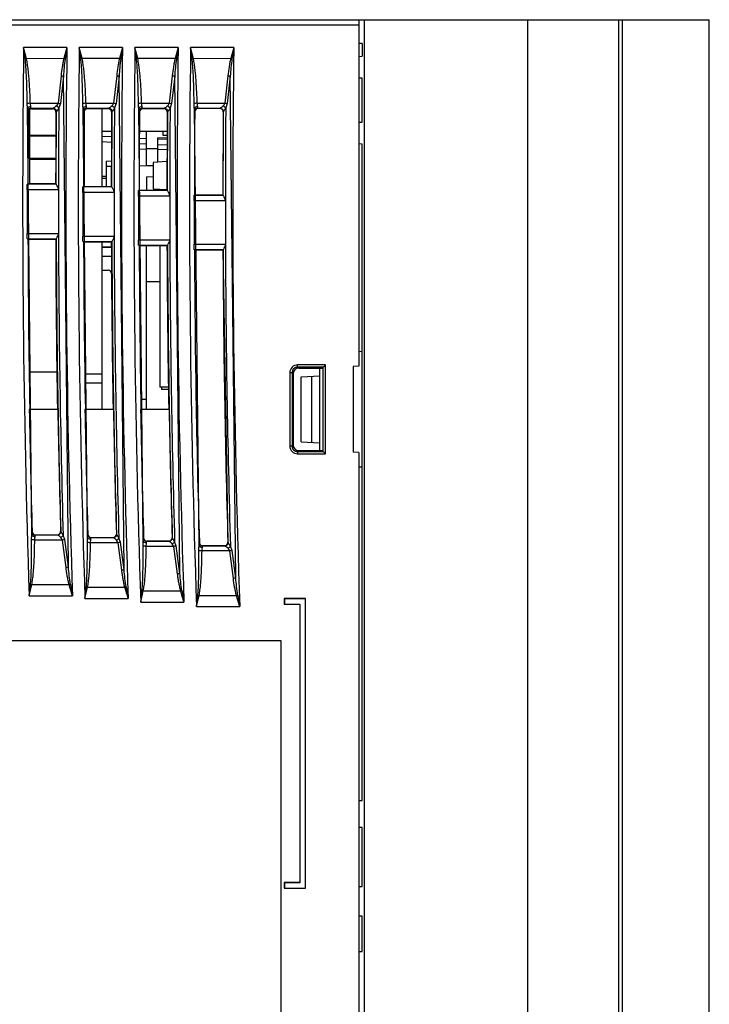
# Model space of a CAD drawing. Header units: millimetres. Extents: x 0 to 700, y 0 to 600.
# Tile 44 of 45: x 440 to 502, y 288 to 377. Entities that reach past the tile are written whole.
import ezdxf

# ---------------------------------------------------------------- set-up
doc = ezdxf.new("R2010")
doc.units = ezdxf.units.MM
doc.header["$LTSCALE"] = 39.111111
doc.layers.get('0').update_dxf_attribs({"linetype": 'CONTINUOUS'})

msp = doc.modelspace()

# ---------------------------------------------------------------- linework, layer by layer
at = {"color": 9, "linetype": 'CONTINUOUS'}
for p, q in [((470.358, 376.06), (435.754, 376.06)), ((440.481, 373.059), (440.231, 374.058)), ((440.368, 373.035), (440.231, 374.058)), ((444.117, 374.058), (440.231, 374.058)), ((444.117, 374.058), (443.841, 373.063)), ((444.117, 374.058), (443.954, 373.032)), ((445.368, 373.035), (445.231, 374.058)), ((445.481, 373.063), (445.231, 374.058)), ((449.117, 374.058), (445.231, 374.058)), ((449.117, 374.058), (448.842, 373.063)), ((449.117, 374.058), (448.954, 373.032)), ((450.481, 373.063), (450.232, 374.058)), ((450.368, 373.035), (450.232, 374.058)), ((454.118, 374.058), (450.232, 374.058)), ((454.118, 374.058), (453.842, 373.063)), ((454.118, 374.058), (453.955, 373.032)), ((455.369, 373.035), (455.232, 374.058)), ((459.118, 374.058), (455.232, 374.058)), ((455.482, 373.059), (455.232, 374.058)), ((459.118, 374.058), (458.842, 373.063)), ((459.118, 374.058), (458.955, 373.032)), ((443.841, 373.063), (440.481, 373.059)), ((448.842, 373.063), (445.481, 373.063)), ((453.842, 373.063), (450.481, 373.063)), ((458.842, 373.063), (455.482, 373.059)), ((443.591, 371.524), (443.32, 369.056)), ((443.803, 371.492), (443.532, 369.025)), ((444.25, 327.395), (443.803, 371.492)), ((448.591, 371.524), (448.32, 369.056)), ((448.803, 371.492), (448.532, 369.025)), ((449.26, 327.154), (448.803, 371.492)), ((453.591, 371.524), (453.32, 369.056)), ((453.804, 371.492), (453.533, 369.025)), ((454.273, 326.827), (453.804, 371.492)), ((458.592, 371.524), (458.321, 369.056)), ((458.804, 371.492), (458.533, 369.025)), ((459.289, 326.415), (458.804, 371.492)), ((440.83, 369.056), (443.32, 369.056)), ((443.32, 369.056), (443.18, 368.823)), ((443.532, 369.025), (443.393, 368.651)), ((445.831, 369.056), (448.32, 369.056)), ((448.32, 369.056), (448.181, 368.823)), ((448.532, 369.025), (448.393, 368.651)), ((450.831, 369.056), (453.32, 369.056)), ((453.32, 369.056), (453.181, 368.823)), ((453.533, 369.025), (453.393, 368.651)), ((455.831, 369.056), (458.321, 369.056)), ((458.321, 369.056), (458.181, 368.823)), ((458.533, 369.025), (458.393, 368.651)), ((440.958, 330.321), (440.572, 368.556)), ((440.645, 368.257), (440.593, 368.309)), ((440.893, 368.606), (442.887, 368.606)), ((443.185, 368.303), (443.135, 368.253)), ((443.154, 361.778), (443.185, 368.303)), ((445.967, 330.08), (445.572, 368.556)), ((445.643, 368.259), (445.593, 368.309)), ((445.893, 368.606), (447.888, 368.606)), ((448.186, 368.303), (448.137, 368.255)), ((448.154, 361.537), (448.186, 368.303)), ((450.978, 329.753), (450.572, 368.556)), ((450.642, 368.261), (450.594, 368.309)), ((450.893, 368.606), (452.888, 368.606)), ((453.186, 368.303), (453.139, 368.257)), ((453.154, 361.21), (453.186, 368.303)), ((455.993, 329.341), (455.572, 368.556)), ((455.608, 368.295), (455.594, 368.309)), ((455.893, 368.606), (457.888, 368.606)), ((455.907, 368.592), (455.893, 368.606)), ((458.153, 360.798), (458.186, 368.303)), ((458.186, 368.303), (458.173, 368.29)), ((447.258, 366.11), (448.123, 366.065)), ((450.626, 365.933), (451.258, 365.9)), ((452.267, 365.847), (453.123, 365.832)), ((443.154, 361.779), (440.565, 361.779)), ((447.253, 362.504), (447.659, 362.508)), ((443.358, 361.279), (440.543, 361.279)), ((448.358, 361.038), (445.543, 361.038)), ((448.153, 361.537), (445.564, 361.537)), ((453.153, 361.211), (450.564, 361.211)), ((453.358, 360.711), (450.543, 360.711)), ((458.358, 360.299), (455.542, 360.299)), ((458.153, 360.799), (455.563, 360.799)), ((440.546, 357.367), (443.361, 357.367)), ((440.568, 356.868), (443.157, 356.868)), ((445.546, 357.126), (448.362, 357.126)), ((445.569, 356.627), (448.158, 356.627)), ((450.547, 356.8), (453.363, 356.8)), ((455.549, 356.387), (458.364, 356.387)), ((450.57, 356.3), (453.159, 356.3)), ((455.572, 355.888), (458.161, 355.888)), ((458.602, 329.607), (458.161, 355.888)), ((467.358, 345.548), (464.852, 345.55)), ((464.852, 345.35), (464.852, 345.55)), ((467.158, 345.349), (464.852, 345.35)), ((464.952, 345.264), (464.852, 345.35)), ((467.358, 337.571), (467.358, 345.548)), ((447.258, 344.71), (445.727, 344.71)), ((464.352, 344.851), (464.152, 344.851)), ((464.152, 344.851), (464.152, 338.268)), ((464.352, 344.851), (464.352, 338.268)), ((464.453, 344.764), (464.352, 344.851)), ((464.352, 338.268), (464.152, 338.268)), ((464.352, 338.268), (464.453, 338.355)), ((464.852, 337.769), (464.952, 337.855)), ((464.852, 337.769), (467.158, 337.77)), ((464.852, 337.769), (464.852, 337.57)), ((464.852, 337.57), (467.358, 337.571)), ((440.975, 330.568), (440.989, 330.582)), ((441.274, 330.276), (441.288, 330.291)), ((443.27, 330.276), (441.274, 330.276)), ((443.567, 330.586), (443.555, 330.599)), ((443.717, 329.827), (443.57, 330.06)), ((443.929, 329.863), (443.782, 330.236)), ((444.25, 327.395), (443.929, 329.863)), ((445.984, 330.326), (445.997, 330.34)), ((446.283, 330.035), (446.297, 330.049)), ((448.278, 330.035), (446.283, 330.035)), ((448.576, 330.345), (448.563, 330.357)), ((448.938, 329.621), (448.791, 329.994)), ((450.995, 330), (451.009, 330.014)), ((453.588, 330.019), (453.575, 330.031)), ((443.717, 329.827), (441.226, 329.827)), ((444.038, 327.359), (443.717, 329.827)), ((448.726, 329.585), (446.235, 329.585)), ((448.726, 329.585), (448.579, 329.818)), ((449.048, 327.117), (448.726, 329.585)), ((449.26, 327.154), (448.938, 329.621)), ((453.738, 329.259), (451.247, 329.259)), ((451.295, 329.709), (451.308, 329.723)), ((453.29, 329.709), (451.295, 329.709)), ((453.738, 329.259), (453.59, 329.492)), ((454.061, 326.791), (453.738, 329.259)), ((453.95, 329.295), (453.802, 329.668)), ((454.273, 326.827), (453.95, 329.295)), ((456.009, 329.587), (456.023, 329.601)), ((456.309, 329.296), (456.323, 329.311)), ((458.304, 329.296), (456.309, 329.296)), ((458.602, 329.607), (458.589, 329.619)), ((458.752, 328.847), (458.605, 329.08)), ((458.964, 328.883), (458.817, 329.256)), ((458.752, 328.847), (456.262, 328.847)), ((459.077, 326.379), (458.752, 328.847)), ((459.289, 326.415), (458.964, 328.883)), ((440.728, 324.825), (440.845, 325.846)), ((440.728, 324.825), (440.957, 325.82)), ((440.957, 325.82), (444.32, 325.82)), ((445.739, 324.583), (445.855, 325.604)), ((445.739, 324.583), (445.969, 325.582)), ((445.968, 325.582), (449.33, 325.578)), ((440.728, 324.825), (444.616, 324.825)), ((445.739, 324.583), (449.627, 324.583)), ((450.753, 324.257), (450.869, 325.278)), ((450.753, 324.257), (450.981, 325.252)), ((450.981, 325.252), (454.344, 325.252)), ((455.77, 323.843), (455.886, 324.866)), ((455.771, 323.845), (455.998, 324.84)), ((455.998, 324.84), (459.361, 324.84)), ((450.753, 324.257), (454.642, 324.257)), ((455.77, 323.845), (459.659, 323.845))]:
    msp.add_line(p, q, dxfattribs=at)
at = {"color": 7, "linetype": 'CONTINUOUS'}
for p, q in [((435.949, 376.56), (501.858, 376.56)), ((470.358, 376.56), (470.358, 345.427)), ((470.858, 258.56), (470.858, 376.56)), ((485.558, 258.56), (485.558, 376.56)), ((493.694, 376.56), (493.694, 258.56)), ((494.058, 258.56), (494.058, 376.56)), ((501.858, 246.56), (501.858, 376.56)), ((470.658, 374.426), (470.358, 374.421)), ((470.658, 374.426), (470.658, 373.283)), ((470.358, 373.268), (470.658, 373.283)), ((470.658, 371.303), (470.358, 371.319)), ((470.658, 367.366), (470.658, 371.303)), ((440.758, 368.477), (440.758, 361.829)), ((440.945, 368.554), (442.836, 368.555)), ((445.658, 368.311), (445.658, 361.585)), ((447.838, 368.557), (445.943, 368.556)), ((447.258, 368.557), (447.258, 361.585)), ((452.84, 368.559), (450.941, 368.558)), ((457.874, 368.592), (455.907, 368.592)), ((470.358, 367.35), (470.658, 367.366)), ((440.758, 366.177), (443.122, 366.218)), ((440.758, 366.118), (443.121, 366.118)), ((447.258, 366.548), (448.126, 366.548)), ((450.63, 366.548), (453.128, 366.548)), ((451.258, 363.46), (451.258, 366.548)), ((452.758, 366.16), (452.758, 366.56)), ((453.125, 366.16), (452.758, 366.16)), ((443.121, 366.1), (440.758, 366.1)), ((447.258, 365.61), (448.12, 365.564)), ((450.624, 365.433), (451.258, 365.4)), ((452.258, 365.96), (453.124, 365.975)), ((452.258, 365.96), (452.258, 363.769)), ((452.258, 365.348), (453.121, 365.332)), ((470.658, 365.386), (470.358, 365.402)), ((470.658, 306.44), (470.658, 365.386)), ((450.622, 364.953), (451.258, 364.942)), ((452.258, 364.96), (451.258, 364.96)), ((452.257, 364.925), (453.119, 364.91)), ((443.111, 364.1), (440.758, 364.1)), ((443.111, 363.998), (440.758, 364.039)), ((443.111, 363.975), (440.758, 364.016)), ((445.658, 363.954), (445.619, 363.955)), ((445.658, 363.931), (445.619, 363.931)), ((447.658, 363.864), (448.112, 363.872)), ((447.658, 363.864), (447.658, 361.585)), ((453.114, 363.822), (451.858, 363.745)), ((451.858, 363.745), (451.858, 361.374)), ((447.658, 363.397), (448.111, 363.405)), ((450.615, 363.448), (451.258, 363.46)), ((451.258, 363.46), (451.858, 363.449)), ((440.615, 361.829), (440.565, 361.779)), ((443.105, 361.828), (440.615, 361.829)), ((443.105, 361.828), (443.154, 361.779)), ((447.661, 362.302), (447.255, 362.299)), ((451.258, 362.46), (451.858, 362.47)), ((451.258, 362.46), (451.258, 361.257)), ((445.612, 361.585), (445.564, 361.537)), ((445.612, 361.585), (448.106, 361.584)), ((448.106, 361.584), (448.153, 361.537)), ((450.61, 361.257), (450.564, 361.211)), ((450.61, 361.257), (453.108, 361.256)), ((451.858, 361.374), (453.11, 361.298)), ((453.108, 361.256), (453.153, 361.211)), ((455.575, 360.811), (455.563, 360.799)), ((455.575, 360.811), (458.141, 360.811)), ((458.141, 360.811), (458.153, 360.799)), ((440.618, 356.818), (440.568, 356.868)), ((443.108, 356.819), (440.618, 356.818)), ((443.108, 356.819), (443.157, 356.868)), ((445.617, 356.578), (445.569, 356.627)), ((448.111, 356.579), (445.617, 356.578)), ((445.658, 356.578), (445.658, 350.426)), ((447.258, 356.579), (447.258, 341.56)), ((448.111, 356.579), (448.158, 356.627)), ((447.258, 356.16), (448.113, 356.16)), ((447.258, 356.12), (448.114, 356.12)), ((450.616, 356.254), (450.57, 356.3)), ((453.114, 356.255), (450.616, 356.254)), ((451.258, 341.56), (451.258, 356.254)), ((452.458, 356.254), (452.458, 343.56)), ((453.114, 356.255), (453.159, 356.3)), ((455.583, 355.876), (455.572, 355.888)), ((458.149, 355.876), (455.583, 355.876)), ((458.149, 355.876), (458.161, 355.888)), ((447.258, 355.32), (448.118, 355.32)), ((447.258, 354.057), (447.824, 354.057)), ((451.258, 353.06), (452.458, 353.06)), ((470.658, 346.759), (470.358, 346.743)), ((443.216, 344.91), (440.725, 344.91)), ((464.952, 345.264), (467.158, 345.265)), ((466.858, 337.855), (466.858, 345.265)), ((467.158, 337.771), (467.158, 345.348)), ((470.358, 345.427), (469.858, 345.401)), ((469.858, 345.401), (469.858, 337.718)), ((464.453, 344.764), (464.453, 338.355)), ((465.171, 344.471), (466.858, 344.56)), ((465.171, 338.648), (465.171, 344.471)), ((466.136, 338.597), (466.136, 344.522)), ((447.258, 343.91), (445.739, 343.91)), ((453.241, 343.56), (452.458, 343.56)), ((452.608, 343.56), (452.608, 343.36)), ((453.244, 343.36), (452.608, 343.36)), ((450.76, 342.468), (451.258, 342.477)), ((443.304, 341.56), (440.738, 341.56)), ((448.305, 341.56), (445.739, 341.56)), ((453.305, 341.56), (450.739, 341.56)), ((464.952, 337.855), (467.158, 337.854)), ((465.171, 338.648), (466.858, 338.56)), ((470.358, 337.692), (469.858, 337.718)), ((470.358, 337.692), (470.358, 277.927)), ((470.658, 336.36), (470.358, 336.376)), ((441.288, 330.291), (443.255, 330.291)), ((446.297, 330.049), (448.264, 330.049)), ((451.308, 329.723), (453.275, 329.723)), ((456.323, 329.311), (458.289, 329.311)), ((465.558, 324.56), (463.658, 324.56)), ((463.658, 324.56), (463.658, 324.06)), ((465.549, 324.551), (463.667, 324.551)), ((463.667, 324.551), (463.667, 324.068)), ((465.549, 298.568), (465.549, 324.551)), ((465.558, 298.56), (465.558, 324.56)), ((463.658, 324.06), (465.058, 324.06)), ((463.667, 324.068), (465.067, 324.068)), ((465.058, 324.06), (465.058, 299.06)), ((465.067, 324.068), (465.067, 299.051)), ((436.358, 320.791), (463.358, 320.791)), ((463.358, 320.791), (463.358, 261.791)), ((470.358, 306.424), (470.658, 306.44)), ((470.658, 304.003), (470.358, 304.019)), ((470.658, 298.716), (470.658, 304.003)), ((465.058, 299.06), (463.658, 299.06)), ((463.658, 299.06), (463.658, 298.56)), ((465.067, 299.051), (463.667, 299.051)), ((463.667, 299.051), (463.667, 298.568)), ((463.658, 298.56), (465.558, 298.56)), ((463.667, 298.568), (465.549, 298.568)), ((470.358, 298.7), (470.658, 298.716)), ((470.658, 296.038), (470.358, 296.054)), ((470.658, 292.874), (470.658, 296.038)), ((470.358, 292.858), (470.658, 292.874))]:
    msp.add_line(p, q, dxfattribs=at)
at = {"color": 9, "linetype": 'CONTINUOUS'}
for centre, radius, start, end in [((1491.358, 360.06), 1051.22, 179.236988, 181.92081), ((1491.358, 360.06), 1047.334, 179.234157, 181.92794), ((1491.358, 360.06), 1046.22, 179.233342, 181.943225), ((1491.358, 360.06), 1042.334, 179.230483, 181.950472), ((1491.358, 360.06), 1041.22, 179.22966, 181.970536), ((1491.358, 360.06), 1037.334, 179.226774, 181.977921), ((1491.358, 360.06), 1036.22, 179.225942, 182.002848), ((1491.358, 360.06), 1032.334, 179.223029, 182.010391), ((443.203, 370.528), 2.615, 73.31837, 75.87881), ((448.203, 370.527), 2.615, 73.31593, 75.87552), ((453.203, 370.526), 2.616, 73.31347, 75.87218), ((458.203, 370.525), 2.617, 73.31098, 75.8688), ((440.894, 368.306), 0.3, 90.11265, 179.43789), ((1491.358, 360.06), 1048, 179.530263, 179.932744), ((445.894, 368.306), 0.3, 90.11264, 179.43574), ((1491.358, 360.06), 1043, 179.528011, 179.945686), ((450.894, 368.306), 0.3, 90.11264, 179.43357), ((1491.358, 360.06), 1038, 179.525738, 179.963445), ((455.894, 368.306), 0.3, 90.11263, 179.43139), ((1491.358, 360.06), 1033, 179.523443, 179.986126), ((1491.358, 360.06), 1048, 180.147759, 181.630735), ((1491.358, 360.06), 1048.205, 180.174426, 181.611248), ((1491.358, 360.06), 1043.205, 180.188524, 181.632234), ((1491.358, 360.06), 1043, 180.161732, 181.65182), ((1491.358, 360.06), 1038, 180.180533, 181.677803), ((1491.358, 360.06), 1038.205, 180.207449, 181.658115), ((1491.358, 360.06), 1033, 180.204265, 181.708787), ((464.851, 344.851), 0.699, 89.92957, 180.01581), ((464.851, 338.268), 0.699, 179.98419, 270.07043), ((441.275, 330.577), 0.3, 181.71798, 269.8903), ((446.284, 330.335), 0.3, 181.73886, 269.89036), ((451.295, 330.009), 0.3, 181.76461, 269.89042), ((456.309, 329.597), 0.3, 181.79534, 269.89049), ((441.548, 328.615), 2.857, 255.75801, 258.07437), ((443.535, 328.656), 2.943, 285.47126, 287.75632), ((566.898, 347.26), 124.323, 189.91485, 190.39643), ((446.557, 328.373), 2.856, 255.77914, 258.09599), ((448.544, 328.414), 2.943, 285.4923, 287.77716), ((571.871, 347.059), 124.292, 189.93625, 190.41799), ((451.569, 328.046), 2.855, 255.80494, 258.12238), ((453.556, 328.088), 2.944, 285.51798, 287.80259), ((576.851, 346.784), 124.269, 189.96236, 190.44426), ((456.584, 327.633), 2.854, 255.83552, 258.15367), ((458.571, 327.676), 2.945, 285.54841, 287.83271), ((581.84, 346.435), 124.252, 189.9933, 190.47534)]:
    msp.add_arc(centre, radius, start, end, dxfattribs=at)
at = {"color": 7, "linetype": 'CONTINUOUS'}
for centre, radius, start, end in [((441.137, 370.231), 2.908, 103.05066, 105.33783), ((446.137, 370.231), 2.908, 103.04749, 105.33466), ((451.137, 370.231), 2.908, 103.04429, 105.33146), ((456.138, 370.231), 2.908, 103.04106, 105.32823), ((440.945, 368.255), 0.3, 89.99672, 179.59994), ((445.943, 368.257), 0.3, 89.99672, 179.59769), ((450.941, 368.259), 0.3, 89.99673, 179.59543), ((1491.358, 360.06), 1035.783, 179.544442, 179.95846), ((455.907, 368.293), 0.3, 89.95982, 179.58462), ((457.874, 368.293), 0.299, 359.50199, 90.04158), ((1491.358, 360.06), 1033.217, 179.543575, 179.958357), ((1491.358, 360.06), 1050.815, 179.9335, 180.146787), ((1491.358, 360.06), 1048, 179.933321, 180.147182), ((1491.358, 360.06), 1045.815, 179.946411, 180.160718), ((1491.358, 360.06), 1043, 179.946266, 180.161152), ((1491.358, 360.06), 1040.815, 179.964126, 180.179463), ((1491.358, 360.06), 1038, 179.964029, 180.179949), ((1491.358, 360.06), 1035.815, 179.986749, 180.203125), ((1491.358, 360.06), 1033, 179.986712, 180.203678), ((1491.358, 360.06), 1035.783, 180.23142, 181.685078), ((1491.358, 360.06), 1033.217, 180.231994, 181.688284), ((447.825, 353.757), 0.299, 0.3124, 90.0773), ((1491.358, 360.06), 1050.783, 181.008797, 181.607533), ((1491.358, 360.06), 1048.217, 181.011266, 181.610548), ((1491.358, 360.06), 1045.783, 181.013621, 181.628462), ((1491.358, 360.06), 1043.217, 181.016114, 181.631531), ((1491.358, 360.06), 1040.783, 181.018491, 181.654275), ((1491.358, 360.06), 1038.217, 181.021008, 181.657408), ((441.288, 330.59), 0.3, 181.56907, 270.03846), ((443.255, 330.59), 0.299, 269.95658, 1.65397), ((446.297, 330.349), 0.3, 181.59003, 270.03843), ((448.264, 330.349), 0.299, 269.95655, 1.67498), ((451.308, 330.022), 0.3, 181.61588, 270.03839), ((453.276, 330.022), 0.299, 269.95651, 1.7009), ((456.322, 329.61), 0.3, 181.64673, 270.03835), ((458.29, 329.61), 0.299, 269.95646, 1.73183)]:
    msp.add_arc(centre, radius, start, end, dxfattribs=at)
for centre, major_axis, ratio, start_param, end_param in [((1491.758, 360.06), (1051.145, 0), 1, 3.133794, 3.13991), ((1490.959, 360.06), (1047.855, 0), 1, 3.133773, 3.139905), ((1491.756, 360.06), (1046.145, 0), 1, 3.133755, 3.140134), ((1490.96, 360.06), (1042.855, 0), 1, 3.133734, 3.14013), ((1491.754, 360.06), (1041.145, 0), 1, 3.133716, 3.140443), ((1490.962, 360.06), (1037.855, 0), 1, 3.133694, 3.14044), ((1491.758, 360.06), (1051.145, 0), 1, -3.138509, -3.123992), ((1490.959, 360.06), (1047.855, 0), 1, -3.1385, -3.123937), ((1491.756, 360.06), (1046.145, 0), 1, -3.138265, -3.123908), ((1490.96, 360.06), (1042.855, 0), 1, -3.138255, -3.123852), ((1491.754, 360.06), (1041.145, 0), 1, -3.137937, -3.123823), ((1490.962, 360.06), (1037.855, 0), 1, -3.137927, -3.123766), ((464.954, 344.763), (-0.308, 0.395), 0.997651, -0.661339, 0.906718), ((464.954, 338.356), (0.308, 0.395), 0.997651, -4.048311, -2.480254)]:
    msp.add_ellipse(centre, major_axis=major_axis, ratio=ratio, start_param=start_param, end_param=end_param, dxfattribs=at)
at = {"color": 9, "linetype": 'CONTINUOUS'}
for points, knots in [([(440.55, 369.029), (440.541, 369.697), (440.519, 370.7), (440.468, 371.869), (440.42, 372.536), (440.391, 372.869), (440.368, 373.035)], [0, 0, 0, 0, 0.500002, 0.750004, 0.875005, 1, 1, 1, 1]), ([(440.83, 369.056), (440.821, 369.391), (440.795, 370.061), (440.747, 370.898), (440.692, 371.566), (440.645, 372.067), (440.584, 372.482), (440.538, 372.813), (440.509, 372.98), (440.481, 373.059)], [0, 0, 0, 0, 0.249991, 0.499982, 0.624982, 0.749985, 0.87498, 0.937487, 1, 1, 1, 1]), ([(443.841, 373.063), (443.798, 372.941), (443.758, 372.682), (443.666, 372.171), (443.62, 371.783), (443.591, 371.524)], [0, 0, 0, 0, 0.250027, 0.499984, 1, 1, 1, 1]), ([(443.954, 373.032), (443.912, 372.778), (443.862, 372.263), (443.821, 371.749), (443.803, 371.492)], [0, 0, 0, 0, 0.499976, 1, 1, 1, 1]), ([(445.55, 369.029), (445.541, 369.697), (445.519, 370.7), (445.468, 371.869), (445.42, 372.536), (445.392, 372.869), (445.368, 373.035)], [0, 0, 0, 0, 0.500002, 0.750004, 0.875005, 1, 1, 1, 1]), ([(445.831, 369.056), (445.821, 369.392), (445.795, 370.062), (445.747, 370.9), (445.692, 371.569), (445.645, 372.07), (445.583, 372.486), (445.538, 372.818), (445.508, 372.984), (445.481, 373.063)], [0, 0, 0, 0, 0.249991, 0.499981, 0.62498, 0.749983, 0.874978, 0.937487, 1, 1, 1, 1]), ([(448.842, 373.063), (448.798, 372.941), (448.758, 372.682), (448.667, 372.171), (448.62, 371.783), (448.591, 371.524)], [0, 0, 0, 0, 0.250027, 0.499984, 1, 1, 1, 1]), ([(448.954, 373.032), (448.912, 372.778), (448.862, 372.263), (448.821, 371.749), (448.803, 371.492)], [0, 0, 0, 0, 0.499976, 1, 1, 1, 1]), ([(450.55, 369.029), (450.541, 369.697), (450.519, 370.7), (450.468, 371.869), (450.42, 372.536), (450.392, 372.869), (450.368, 373.035)], [0, 0, 0, 0, 0.500002, 0.750004, 0.875005, 1, 1, 1, 1]), ([(450.831, 369.056), (450.821, 369.392), (450.796, 370.062), (450.747, 370.9), (450.692, 371.569), (450.645, 372.07), (450.584, 372.486), (450.538, 372.818), (450.508, 372.984), (450.481, 373.063)], [0, 0, 0, 0, 0.249991, 0.499981, 0.62498, 0.749983, 0.874978, 0.937487, 1, 1, 1, 1]), ([(453.842, 373.063), (453.799, 372.941), (453.759, 372.682), (453.667, 372.171), (453.62, 371.783), (453.591, 371.524)], [0, 0, 0, 0, 0.250028, 0.499983, 1, 1, 1, 1]), ([(453.955, 373.032), (453.913, 372.778), (453.863, 372.263), (453.821, 371.749), (453.804, 371.492)], [0, 0, 0, 0, 0.499976, 1, 1, 1, 1]), ([(455.55, 369.029), (455.542, 369.697), (455.52, 370.7), (455.469, 371.869), (455.421, 372.536), (455.393, 372.869), (455.369, 373.035)], [0, 0, 0, 0, 0.500002, 0.750004, 0.875005, 1, 1, 1, 1]), ([(455.831, 369.056), (455.821, 369.391), (455.796, 370.061), (455.748, 370.898), (455.693, 371.566), (455.646, 372.067), (455.585, 372.482), (455.539, 372.813), (455.51, 372.98), (455.482, 373.059)], [0, 0, 0, 0, 0.249991, 0.499982, 0.624982, 0.749985, 0.874981, 0.937487, 1, 1, 1, 1]), ([(458.842, 373.063), (458.799, 372.941), (458.759, 372.682), (458.667, 372.171), (458.62, 371.783), (458.592, 371.524)], [0, 0, 0, 0, 0.250029, 0.499983, 1, 1, 1, 1]), ([(458.955, 373.032), (458.913, 372.778), (458.863, 372.263), (458.821, 371.749), (458.804, 371.492)], [0, 0, 0, 0, 0.499976, 1, 1, 1, 1]), ([(443.591, 371.524), (443.61, 371.522), (443.681, 371.514), (443.752, 371.503), (443.803, 371.492)], [0, 0, 0, 0, 0.275024, 1, 1, 1, 1]), ([(448.591, 371.524), (448.611, 371.522), (448.682, 371.514), (448.753, 371.503), (448.803, 371.492)], [0, 0, 0, 0, 0.275024, 1, 1, 1, 1]), ([(453.591, 371.524), (453.611, 371.522), (453.682, 371.514), (453.753, 371.503), (453.804, 371.492)], [0, 0, 0, 0, 0.275024, 1, 1, 1, 1]), ([(458.592, 371.524), (458.611, 371.522), (458.682, 371.514), (458.753, 371.503), (458.804, 371.492)], [0, 0, 0, 0, 0.275024, 1, 1, 1, 1]), ([(440.83, 369.056), (440.773, 369.055), (440.68, 369.048), (440.585, 369.039), (440.55, 369.029)], [0, 0, 0, 0, 0.605357, 1, 1, 1, 1]), ([(440.572, 368.556), (440.571, 368.593), (440.563, 368.751), (440.551, 368.908), (440.55, 369.029)], [0, 0, 0, 0, 0.236961, 1, 1, 1, 1]), ([(440.871, 368.761), (440.87, 368.782), (440.856, 368.881), (440.834, 368.979), (440.83, 369.056)], [0, 0, 0, 0, 0.217988, 1, 1, 1, 1]), ([(443.18, 368.823), (443.123, 368.771), (443.04, 368.705), (442.939, 368.638), (442.903, 368.611), (442.888, 368.606)], [0, 0, 0, 0, 0.633602, 0.872047, 1, 1, 1, 1]), ([(443.32, 369.056), (443.34, 369.054), (443.411, 369.046), (443.481, 369.035), (443.532, 369.025)], [0, 0, 0, 0, 0.275111, 1, 1, 1, 1]), ([(445.831, 369.056), (445.774, 369.055), (445.68, 369.048), (445.586, 369.039), (445.55, 369.029)], [0, 0, 0, 0, 0.605357, 1, 1, 1, 1]), ([(445.572, 368.556), (445.571, 368.593), (445.563, 368.751), (445.552, 368.908), (445.55, 369.029)], [0, 0, 0, 0, 0.236961, 1, 1, 1, 1]), ([(445.871, 368.761), (445.87, 368.782), (445.856, 368.881), (445.834, 368.979), (445.831, 369.056)], [0, 0, 0, 0, 0.217988, 1, 1, 1, 1]), ([(448.181, 368.823), (448.123, 368.771), (448.04, 368.705), (447.94, 368.638), (447.903, 368.611), (447.888, 368.606)], [0, 0, 0, 0, 0.633599, 0.872046, 1, 1, 1, 1]), ([(448.32, 369.056), (448.34, 369.054), (448.411, 369.046), (448.482, 369.035), (448.532, 369.025)], [0, 0, 0, 0, 0.275111, 1, 1, 1, 1]), ([(450.831, 369.056), (450.774, 369.055), (450.68, 369.048), (450.586, 369.039), (450.55, 369.029)], [0, 0, 0, 0, 0.605357, 1, 1, 1, 1]), ([(450.572, 368.556), (450.571, 368.593), (450.563, 368.751), (450.552, 368.908), (450.55, 369.029)], [0, 0, 0, 0, 0.236961, 1, 1, 1, 1]), ([(450.872, 368.761), (450.87, 368.782), (450.856, 368.881), (450.834, 368.979), (450.831, 369.056)], [0, 0, 0, 0, 0.217988, 1, 1, 1, 1]), ([(453.181, 368.823), (453.124, 368.771), (453.04, 368.705), (452.94, 368.638), (452.903, 368.611), (452.888, 368.606)], [0, 0, 0, 0, 0.633596, 0.872044, 1, 1, 1, 1]), ([(453.32, 369.056), (453.34, 369.054), (453.411, 369.046), (453.482, 369.035), (453.532, 369.025)], [0, 0, 0, 0, 0.27511, 1, 1, 1, 1]), ([(455.831, 369.056), (455.774, 369.055), (455.68, 369.048), (455.586, 369.039), (455.55, 369.029)], [0, 0, 0, 0, 0.605357, 1, 1, 1, 1]), ([(455.572, 368.556), (455.571, 368.593), (455.563, 368.751), (455.552, 368.908), (455.55, 369.029)], [0, 0, 0, 0, 0.236961, 1, 1, 1, 1]), ([(455.872, 368.761), (455.87, 368.782), (455.856, 368.881), (455.835, 368.979), (455.831, 369.056)], [0, 0, 0, 0, 0.217988, 1, 1, 1, 1]), ([(458.181, 368.823), (458.124, 368.771), (458.041, 368.705), (457.94, 368.638), (457.903, 368.611), (457.889, 368.606)], [0, 0, 0, 0, 0.633592, 0.872042, 1, 1, 1, 1]), ([(458.321, 369.056), (458.34, 369.054), (458.411, 369.046), (458.482, 369.035), (458.533, 369.025)], [0, 0, 0, 0, 0.27511, 1, 1, 1, 1]), ([(440.871, 368.761), (440.799, 368.76), (440.666, 368.731), (440.575, 368.612), (440.572, 368.556)], [0, 0, 0, 0, 0.560763, 1, 1, 1, 1]), ([(440.593, 368.309), (440.588, 368.314), (440.586, 368.341), (440.579, 368.388), (440.575, 368.464), (440.573, 368.522), (440.572, 368.556)], [0, 0, 0, 0, 0.089195, 0.290053, 0.597469, 1, 1, 1, 1]), ([(440.893, 368.606), (440.889, 368.609), (440.885, 368.626), (440.875, 368.675), (440.873, 368.724), (440.871, 368.761)], [0, 0, 0, 0, 0.093934, 0.294984, 1, 1, 1, 1]), ([(443.393, 368.651), (443.372, 368.609), (443.33, 368.529), (443.275, 368.435), (443.236, 368.374), (443.214, 368.337), (443.197, 368.319), (443.189, 368.303), (443.185, 368.304)], [0, 0, 0, 0, 0.352734, 0.665577, 0.796063, 0.900534, 0.971294, 1, 1, 1, 1]), ([(445.871, 368.761), (445.799, 368.76), (445.667, 368.731), (445.575, 368.612), (445.572, 368.556)], [0, 0, 0, 0, 0.560763, 1, 1, 1, 1]), ([(445.593, 368.309), (445.588, 368.314), (445.587, 368.341), (445.579, 368.388), (445.576, 368.464), (445.573, 368.522), (445.572, 368.556)], [0, 0, 0, 0, 0.089195, 0.290052, 0.597469, 1, 1, 1, 1]), ([(445.893, 368.606), (445.889, 368.609), (445.885, 368.626), (445.876, 368.675), (445.873, 368.724), (445.871, 368.761)], [0, 0, 0, 0, 0.093932, 0.294981, 1, 1, 1, 1]), ([(448.393, 368.651), (448.372, 368.609), (448.33, 368.529), (448.276, 368.435), (448.236, 368.374), (448.214, 368.337), (448.197, 368.319), (448.189, 368.303), (448.186, 368.304)], [0, 0, 0, 0, 0.352732, 0.665573, 0.79606, 0.900532, 0.971294, 1, 1, 1, 1]), ([(450.872, 368.761), (450.799, 368.76), (450.667, 368.731), (450.575, 368.612), (450.572, 368.556)], [0, 0, 0, 0, 0.560762, 1, 1, 1, 1]), ([(450.594, 368.309), (450.588, 368.314), (450.587, 368.341), (450.579, 368.388), (450.576, 368.464), (450.573, 368.522), (450.572, 368.556)], [0, 0, 0, 0, 0.089194, 0.290051, 0.597468, 1, 1, 1, 1]), ([(450.893, 368.606), (450.889, 368.609), (450.885, 368.626), (450.876, 368.675), (450.874, 368.724), (450.872, 368.761)], [0, 0, 0, 0, 0.093931, 0.294979, 1, 1, 1, 1]), ([(453.393, 368.651), (453.372, 368.609), (453.33, 368.529), (453.276, 368.435), (453.236, 368.374), (453.214, 368.337), (453.198, 368.319), (453.19, 368.303), (453.186, 368.304)], [0, 0, 0, 0, 0.352729, 0.66557, 0.796057, 0.90053, 0.971293, 1, 1, 1, 1]), ([(455.872, 368.761), (455.799, 368.76), (455.667, 368.731), (455.575, 368.612), (455.572, 368.556)], [0, 0, 0, 0, 0.560762, 1, 1, 1, 1]), ([(455.594, 368.309), (455.589, 368.314), (455.587, 368.341), (455.579, 368.388), (455.576, 368.464), (455.573, 368.522), (455.572, 368.556)], [0, 0, 0, 0, 0.089193, 0.29005, 0.597467, 1, 1, 1, 1]), ([(455.893, 368.606), (455.889, 368.609), (455.886, 368.626), (455.876, 368.675), (455.874, 368.724), (455.872, 368.761)], [0, 0, 0, 0, 0.093929, 0.294977, 1, 1, 1, 1]), ([(458.393, 368.651), (458.372, 368.609), (458.33, 368.529), (458.276, 368.435), (458.237, 368.374), (458.214, 368.337), (458.198, 368.319), (458.19, 368.303), (458.186, 368.304)], [0, 0, 0, 0, 0.352726, 0.665566, 0.796054, 0.900528, 0.971292, 1, 1, 1, 1]), ([(464.852, 345.35), (464.724, 345.35), (464.458, 345.244), (464.352, 344.978), (464.352, 344.851)], [0, 0, 0, 0, 0.50002, 1, 1, 1, 1]), ([(464.352, 338.268), (464.352, 338.141), (464.458, 337.875), (464.724, 337.769), (464.852, 337.769)], [0, 0, 0, 0, 0.49998, 1, 1, 1, 1]), ([(440.946, 329.848), (440.946, 329.889), (440.947, 330.047), (440.959, 330.204), (440.958, 330.321)], [0, 0, 0, 0, 0.259005, 1, 1, 1, 1]), ([(440.958, 330.321), (440.959, 330.354), (440.96, 330.413), (440.962, 330.489), (440.969, 330.536), (440.97, 330.562), (440.975, 330.568)], [0, 0, 0, 0, 0.402906, 0.71045, 0.911168, 1, 1, 1, 1]), ([(441.258, 330.122), (441.186, 330.123), (441.055, 330.15), (440.962, 330.265), (440.958, 330.321)], [0, 0, 0, 0, 0.560624, 1, 1, 1, 1]), ([(441.226, 329.827), (441.227, 329.854), (441.233, 329.953), (441.256, 330.051), (441.258, 330.122)], [0, 0, 0, 0, 0.27493, 1, 1, 1, 1]), ([(441.258, 330.122), (441.258, 330.159), (441.259, 330.208), (441.267, 330.257), (441.27, 330.274), (441.274, 330.276)], [0, 0, 0, 0, 0.706221, 0.906909, 1, 1, 1, 1]), ([(443.57, 330.06), (443.511, 330.111), (443.426, 330.178), (443.323, 330.244), (443.286, 330.272), (443.27, 330.276)], [0, 0, 0, 0, 0.631935, 0.870775, 1, 1, 1, 1]), ([(443.782, 330.236), (443.76, 330.279), (443.716, 330.358), (443.66, 330.452), (443.62, 330.515), (443.597, 330.552), (443.579, 330.57), (443.571, 330.586), (443.567, 330.585)], [0, 0, 0, 0, 0.351867, 0.663634, 0.795011, 0.900618, 0.971408, 1, 1, 1, 1]), ([(443.782, 330.236), (443.774, 330.224), (443.736, 330.176), (443.689, 330.135), (443.651, 330.108)], [0, 0, 0, 0, 0.233709, 1, 1, 1, 1]), ([(443.929, 329.863), (443.914, 329.859), (443.844, 329.845), (443.773, 329.834), (443.717, 329.827)], [0, 0, 0, 0, 0.21507, 1, 1, 1, 1]), ([(445.955, 329.607), (445.955, 329.648), (445.956, 329.805), (445.968, 329.963), (445.967, 330.08)], [0, 0, 0, 0, 0.259006, 1, 1, 1, 1]), ([(445.967, 330.08), (445.967, 330.113), (445.969, 330.171), (445.971, 330.248), (445.977, 330.294), (445.979, 330.321), (445.984, 330.326)], [0, 0, 0, 0, 0.402913, 0.710459, 0.911175, 1, 1, 1, 1]), ([(446.267, 329.881), (446.195, 329.881), (446.064, 329.908), (445.971, 330.024), (445.967, 330.08)], [0, 0, 0, 0, 0.56062, 1, 1, 1, 1]), ([(446.235, 329.585), (446.236, 329.612), (446.242, 329.712), (446.265, 329.809), (446.267, 329.881)], [0, 0, 0, 0, 0.274933, 1, 1, 1, 1]), ([(446.267, 329.881), (446.267, 329.918), (446.268, 329.966), (446.276, 330.015), (446.279, 330.032), (446.283, 330.035)], [0, 0, 0, 0, 0.706243, 0.906924, 1, 1, 1, 1]), ([(448.579, 329.818), (448.52, 329.87), (448.435, 329.936), (448.332, 330.003), (448.294, 330.03), (448.279, 330.035)], [0, 0, 0, 0, 0.631903, 0.870757, 1, 1, 1, 1]), ([(448.791, 329.994), (448.769, 330.037), (448.725, 330.117), (448.669, 330.211), (448.629, 330.273), (448.606, 330.31), (448.588, 330.329), (448.58, 330.344), (448.576, 330.344)], [0, 0, 0, 0, 0.35184, 0.663599, 0.794982, 0.9006, 0.971402, 1, 1, 1, 1]), ([(448.791, 329.994), (448.783, 329.983), (448.745, 329.935), (448.698, 329.894), (448.66, 329.867)], [0, 0, 0, 0, 0.233703, 1, 1, 1, 1]), ([(450.978, 329.753), (450.979, 329.786), (450.98, 329.845), (450.982, 329.921), (450.989, 329.968), (450.99, 329.994), (450.995, 330)], [0, 0, 0, 0, 0.402921, 0.71047, 0.911183, 1, 1, 1, 1]), ([(453.802, 329.668), (453.781, 329.711), (453.737, 329.791), (453.681, 329.885), (453.64, 329.947), (453.617, 329.984), (453.6, 330.002), (453.592, 330.018), (453.588, 330.018)], [0, 0, 0, 0, 0.351807, 0.663556, 0.794946, 0.900578, 0.971394, 1, 1, 1, 1]), ([(440.845, 325.846), (440.866, 326.011), (440.886, 326.345), (440.921, 327.011), (440.949, 328.18), (440.951, 329.181), (440.946, 329.848)], [0, 0, 0, 0, 0.124995, 0.249996, 0.499998, 1, 1, 1, 1]), ([(441.226, 329.827), (441.17, 329.827), (441.076, 329.832), (440.982, 329.839), (440.946, 329.848)], [0, 0, 0, 0, 0.605406, 1, 1, 1, 1]), ([(440.957, 325.82), (440.986, 325.898), (441.001, 326.068), (441.041, 326.315), (441.072, 326.565), (441.105, 326.898), (441.14, 327.315), (441.18, 327.984), (441.212, 328.822), (441.223, 329.492), (441.226, 329.827)], [0, 0, 0, 0, 0.062526, 0.124996, 0.187511, 0.250012, 0.375013, 0.500013, 0.750006, 1, 1, 1, 1]), ([(445.855, 325.604), (445.877, 325.77), (445.897, 326.103), (445.931, 326.77), (445.958, 327.938), (445.96, 328.939), (445.955, 329.607)], [0, 0, 0, 0, 0.124995, 0.249996, 0.499998, 1, 1, 1, 1]), ([(446.235, 329.585), (446.179, 329.586), (446.085, 329.59), (445.991, 329.597), (445.955, 329.607)], [0, 0, 0, 0, 0.605407, 1, 1, 1, 1]), ([(445.968, 325.582), (445.998, 325.66), (446.012, 325.83), (446.052, 326.077), (446.083, 326.326), (446.115, 326.659), (446.15, 327.076), (446.189, 327.745), (446.221, 328.581), (446.232, 329.251), (446.235, 329.585)], [0, 0, 0, 0, 0.062529, 0.124993, 0.18751, 0.250011, 0.375012, 0.500012, 0.750005, 1, 1, 1, 1]), ([(448.938, 329.621), (448.923, 329.618), (448.853, 329.603), (448.782, 329.592), (448.726, 329.585)], [0, 0, 0, 0, 0.21507, 1, 1, 1, 1]), ([(450.869, 325.278), (450.89, 325.443), (450.91, 325.777), (450.944, 326.443), (450.971, 327.611), (450.972, 328.613), (450.967, 329.28)], [0, 0, 0, 0, 0.124995, 0.249996, 0.499998, 1, 1, 1, 1]), ([(450.967, 329.28), (450.966, 329.321), (450.967, 329.479), (450.979, 329.636), (450.978, 329.753)], [0, 0, 0, 0, 0.259006, 1, 1, 1, 1]), ([(451.247, 329.259), (451.19, 329.259), (451.097, 329.263), (451.003, 329.271), (450.967, 329.28)], [0, 0, 0, 0, 0.605408, 1, 1, 1, 1]), ([(451.278, 329.554), (451.207, 329.555), (451.075, 329.582), (450.983, 329.697), (450.979, 329.753)], [0, 0, 0, 0, 0.560615, 1, 1, 1, 1]), ([(450.981, 325.252), (451.01, 325.33), (451.025, 325.5), (451.065, 325.747), (451.096, 325.997), (451.128, 326.33), (451.163, 326.748), (451.202, 327.417), (451.233, 328.254), (451.244, 328.924), (451.247, 329.259)], [0, 0, 0, 0, 0.062526, 0.124995, 0.18751, 0.250012, 0.375012, 0.500012, 0.750006, 1, 1, 1, 1]), ([(451.247, 329.259), (451.248, 329.286), (451.253, 329.385), (451.276, 329.483), (451.278, 329.554)], [0, 0, 0, 0, 0.274937, 1, 1, 1, 1]), ([(451.278, 329.554), (451.279, 329.591), (451.279, 329.64), (451.287, 329.689), (451.291, 329.706), (451.295, 329.709)], [0, 0, 0, 0, 0.706269, 0.906943, 1, 1, 1, 1]), ([(453.59, 329.492), (453.532, 329.543), (453.446, 329.61), (453.343, 329.676), (453.306, 329.704), (453.291, 329.709)], [0, 0, 0, 0, 0.631863, 0.870735, 1, 1, 1, 1]), ([(453.802, 329.668), (453.794, 329.656), (453.756, 329.608), (453.71, 329.567), (453.672, 329.54)], [0, 0, 0, 0, 0.233697, 1, 1, 1, 1]), ([(453.95, 329.295), (453.935, 329.291), (453.865, 329.277), (453.794, 329.266), (453.738, 329.259)], [0, 0, 0, 0, 0.215069, 1, 1, 1, 1]), ([(455.981, 328.868), (455.981, 328.909), (455.982, 329.066), (455.994, 329.224), (455.993, 329.341)], [0, 0, 0, 0, 0.259007, 1, 1, 1, 1]), ([(455.993, 329.341), (455.993, 329.374), (455.995, 329.432), (455.997, 329.509), (456.003, 329.556), (456.004, 329.582), (456.009, 329.587)], [0, 0, 0, 0, 0.40293, 0.710483, 0.911192, 1, 1, 1, 1]), ([(456.292, 329.142), (456.221, 329.143), (456.09, 329.169), (455.997, 329.285), (455.993, 329.341)], [0, 0, 0, 0, 0.56061, 1, 1, 1, 1]), ([(456.262, 328.847), (456.262, 328.874), (456.268, 328.973), (456.291, 329.07), (456.292, 329.142)], [0, 0, 0, 0, 0.274942, 1, 1, 1, 1]), ([(456.292, 329.142), (456.293, 329.179), (456.294, 329.228), (456.302, 329.277), (456.305, 329.294), (456.309, 329.296)], [0, 0, 0, 0, 0.706301, 0.906965, 1, 1, 1, 1]), ([(458.605, 329.08), (458.546, 329.131), (458.461, 329.198), (458.358, 329.264), (458.32, 329.292), (458.305, 329.296)], [0, 0, 0, 0, 0.631815, 0.870708, 1, 1, 1, 1]), ([(458.817, 329.256), (458.795, 329.299), (458.751, 329.379), (458.695, 329.473), (458.654, 329.535), (458.631, 329.572), (458.614, 329.59), (458.606, 329.606), (458.602, 329.606)], [0, 0, 0, 0, 0.351767, 0.663504, 0.794903, 0.900551, 0.971385, 1, 1, 1, 1]), ([(458.817, 329.256), (458.809, 329.244), (458.771, 329.196), (458.724, 329.155), (458.686, 329.128)], [0, 0, 0, 0, 0.23369, 1, 1, 1, 1]), ([(455.886, 324.866), (455.907, 325.031), (455.926, 325.365), (455.961, 326.031), (455.986, 327.199), (455.987, 328.201), (455.981, 328.868)], [0, 0, 0, 0, 0.124995, 0.249996, 0.499997, 1, 1, 1, 1]), ([(456.262, 328.847), (456.205, 328.847), (456.111, 328.851), (456.017, 328.858), (455.981, 328.868)], [0, 0, 0, 0, 0.605409, 1, 1, 1, 1]), ([(455.998, 324.84), (456.027, 324.918), (456.042, 325.088), (456.081, 325.335), (456.112, 325.585), (456.144, 325.918), (456.178, 326.336), (456.217, 327.004), (456.248, 327.842), (456.259, 328.512), (456.262, 328.847)], [0, 0, 0, 0, 0.062526, 0.124995, 0.18751, 0.250012, 0.375012, 0.500012, 0.750005, 1, 1, 1, 1]), ([(458.964, 328.883), (458.949, 328.879), (458.879, 328.865), (458.808, 328.854), (458.752, 328.847)], [0, 0, 0, 0, 0.215069, 1, 1, 1, 1]), ([(444.25, 327.395), (444.235, 327.392), (444.165, 327.377), (444.094, 327.366), (444.038, 327.359)], [0, 0, 0, 0, 0.215085, 1, 1, 1, 1]), ([(444.32, 325.82), (444.294, 325.88), (444.268, 326.009), (444.23, 326.201), (444.188, 326.392), (444.142, 326.649), (444.091, 326.971), (444.055, 327.229), (444.038, 327.359)], [0, 0, 0, 0, 0.124881, 0.250222, 0.375045, 0.500053, 0.750042, 1, 1, 1, 1]), ([(444.432, 325.853), (444.383, 326.107), (444.325, 326.623), (444.273, 327.137), (444.25, 327.395)], [0, 0, 0, 0, 0.499978, 1, 1, 1, 1]), ([(449.26, 327.154), (449.245, 327.15), (449.175, 327.136), (449.104, 327.125), (449.048, 327.117)], [0, 0, 0, 0, 0.215085, 1, 1, 1, 1]), ([(449.33, 325.578), (449.305, 325.638), (449.278, 325.767), (449.241, 325.959), (449.198, 326.15), (449.153, 326.407), (449.101, 326.729), (449.065, 326.988), (449.048, 327.117)], [0, 0, 0, 0, 0.124882, 0.250221, 0.375045, 0.500053, 0.750042, 1, 1, 1, 1]), ([(449.443, 325.612), (449.394, 325.866), (449.336, 326.381), (449.283, 326.896), (449.26, 327.154)], [0, 0, 0, 0, 0.499978, 1, 1, 1, 1]), ([(454.273, 326.827), (454.258, 326.824), (454.188, 326.809), (454.117, 326.798), (454.061, 326.791)], [0, 0, 0, 0, 0.215084, 1, 1, 1, 1]), ([(454.344, 325.252), (454.319, 325.312), (454.292, 325.441), (454.254, 325.633), (454.212, 325.824), (454.166, 326.081), (454.114, 326.403), (454.078, 326.661), (454.061, 326.791)], [0, 0, 0, 0, 0.124882, 0.25022, 0.375045, 0.500053, 0.750042, 1, 1, 1, 1]), ([(454.456, 325.285), (454.408, 325.54), (454.349, 326.055), (454.296, 326.57), (454.273, 326.827)], [0, 0, 0, 0, 0.499978, 1, 1, 1, 1]), ([(459.289, 326.415), (459.274, 326.412), (459.204, 326.397), (459.133, 326.386), (459.077, 326.379)], [0, 0, 0, 0, 0.215084, 1, 1, 1, 1]), ([(459.361, 324.84), (459.335, 324.9), (459.309, 325.029), (459.271, 325.22), (459.228, 325.412), (459.159, 325.797), (459.111, 326.12), (459.077, 326.379)], [0, 0, 0, 0, 0.124886, 0.250225, 0.375054, 0.500065, 1, 1, 1, 1]), ([(459.473, 324.873), (459.424, 325.127), (459.365, 325.643), (459.312, 326.158), (459.289, 326.415)], [0, 0, 0, 0, 0.499978, 1, 1, 1, 1])]:
    msp.add_open_spline(points, degree=3, knots=knots, dxfattribs=at)
for points in [[(443.18, 368.823), (443.237, 368.796), (443.29, 368.76), (443.335, 368.717)], [(448.181, 368.823), (448.237, 368.796), (448.29, 368.76), (448.335, 368.717)], [(453.181, 368.823), (453.237, 368.796), (453.29, 368.76), (453.335, 368.717)], [(458.181, 368.823), (458.237, 368.796), (458.29, 368.76), (458.335, 368.717)], [(443.335, 368.717), (443.356, 368.697), (443.375, 368.675), (443.392, 368.651)], [(448.335, 368.717), (448.356, 368.697), (448.376, 368.675), (448.393, 368.651)], [(453.335, 368.717), (453.356, 368.697), (453.376, 368.675), (453.393, 368.651)], [(458.335, 368.717), (458.356, 368.697), (458.376, 368.675), (458.393, 368.651)], [(443.651, 330.108), (443.625, 330.09), (443.598, 330.074), (443.57, 330.06)], [(448.66, 329.867), (448.634, 329.849), (448.607, 329.832), (448.579, 329.818)], [(453.672, 329.54), (453.646, 329.522), (453.619, 329.506), (453.59, 329.492)], [(458.686, 329.128), (458.66, 329.11), (458.633, 329.094), (458.605, 329.08)], [(444.616, 324.825), (444.516, 325.156), (444.416, 325.487), (444.32, 325.82)], [(449.627, 324.583), (449.527, 324.914), (449.426, 325.246), (449.33, 325.578)], [(454.642, 324.257), (454.541, 324.588), (454.44, 324.919), (454.344, 325.252)], [(459.659, 323.845), (459.558, 324.176), (459.457, 324.507), (459.361, 324.84)]]:
    msp.add_open_spline(points, degree=3, dxfattribs=at)
at = {"color": 7, "linetype": 'CONTINUOUS'}
for points in [[(442.986, 368.515), (442.941, 368.541), (442.887, 368.555), (442.836, 368.555)], [(442.887, 368.606), (442.988, 368.606), (443.097, 368.541), (443.146, 368.454)], [(443.135, 368.253), (443.136, 368.353), (443.073, 368.465), (442.986, 368.515)], [(443.146, 368.454), (443.172, 368.409), (443.186, 368.355), (443.185, 368.303)], [(447.988, 368.517), (447.943, 368.542), (447.89, 368.557), (447.838, 368.557)], [(447.888, 368.606), (447.988, 368.606), (448.097, 368.541), (448.147, 368.454)], [(448.137, 368.255), (448.138, 368.355), (448.075, 368.466), (447.988, 368.517)], [(448.147, 368.454), (448.172, 368.409), (448.186, 368.355), (448.186, 368.303)], [(452.99, 368.518), (452.945, 368.544), (452.892, 368.559), (452.84, 368.559)], [(452.888, 368.606), (452.988, 368.606), (453.098, 368.541), (453.147, 368.454)], [(453.139, 368.257), (453.14, 368.357), (453.077, 368.468), (452.99, 368.518)], [(453.147, 368.454), (453.172, 368.409), (453.186, 368.355), (453.186, 368.303)], [(457.888, 368.606), (457.988, 368.606), (458.098, 368.541), (458.147, 368.454)], [(458.147, 368.454), (458.172, 368.409), (458.186, 368.355), (458.186, 368.303)], [(443.421, 330.319), (443.376, 330.292), (443.322, 330.277), (443.27, 330.276)], [(443.567, 330.586), (443.57, 330.485), (443.508, 330.371), (443.421, 330.319)], [(448.43, 330.077), (448.385, 330.051), (448.331, 330.035), (448.278, 330.035)], [(448.576, 330.345), (448.579, 330.243), (448.517, 330.129), (448.43, 330.077)], [(453.588, 330.019), (453.591, 329.917), (453.529, 329.803), (453.441, 329.751)], [(453.441, 329.751), (453.396, 329.724), (453.342, 329.709), (453.29, 329.709)], [(458.456, 329.339), (458.411, 329.312), (458.357, 329.297), (458.304, 329.296)], [(458.602, 329.607), (458.605, 329.505), (458.543, 329.391), (458.456, 329.339)]]:
    msp.add_open_spline(points, degree=3, dxfattribs=at)
for points, knots in [([(440.543, 361.279), (440.543, 361.341), (440.544, 361.457), (440.549, 361.608), (440.552, 361.71), (440.56, 361.759), (440.561, 361.775), (440.565, 361.779)], [0, 0, 0, 0, 0.371773, 0.690926, 0.910085, 0.972232, 1, 1, 1, 1]), ([(443.362, 361.279), (443.362, 361.4), (443.296, 361.561), (443.197, 361.711), (443.165, 361.765), (443.152, 361.779)], [0, 0, 0, 0, 0.66243, 0.896, 1, 1, 1, 1]), ([(445.543, 361.038), (445.543, 361.1), (445.544, 361.215), (445.549, 361.366), (445.552, 361.468), (445.56, 361.517), (445.561, 361.534), (445.564, 361.537)], [0, 0, 0, 0, 0.371775, 0.690929, 0.910088, 0.972233, 1, 1, 1, 1]), ([(448.362, 361.038), (448.362, 361.158), (448.296, 361.32), (448.196, 361.47), (448.165, 361.524), (448.152, 361.537)], [0, 0, 0, 0, 0.662414, 0.895991, 1, 1, 1, 1]), ([(450.543, 360.711), (450.543, 360.773), (450.543, 360.889), (450.548, 361.04), (450.551, 361.142), (450.559, 361.191), (450.561, 361.208), (450.564, 361.211)], [0, 0, 0, 0, 0.371778, 0.690934, 0.910092, 0.972235, 1, 1, 1, 1]), ([(453.362, 360.711), (453.362, 360.832), (453.295, 360.993), (453.196, 361.143), (453.165, 361.197), (453.151, 361.211)], [0, 0, 0, 0, 0.662392, 0.895979, 1, 1, 1, 1]), ([(455.542, 360.299), (455.542, 360.361), (455.543, 360.477), (455.548, 360.628), (455.551, 360.73), (455.559, 360.779), (455.56, 360.795), (455.563, 360.799)], [0, 0, 0, 0, 0.371782, 0.690941, 0.910097, 0.972238, 1, 1, 1, 1]), ([(458.362, 360.299), (458.362, 360.42), (458.295, 360.581), (458.195, 360.731), (458.164, 360.785), (458.151, 360.799)], [0, 0, 0, 0, 0.662364, 0.895964, 1, 1, 1, 1]), ([(440.568, 356.868), (440.565, 356.871), (440.564, 356.888), (440.555, 356.937), (440.552, 357.039), (440.547, 357.19), (440.546, 357.305), (440.546, 357.367)], [0, 0, 0, 0, 0.027778, 0.089933, 0.309097, 0.628241, 1, 1, 1, 1]), ([(443.156, 356.868), (443.169, 356.881), (443.2, 356.935), (443.299, 357.085), (443.365, 357.247), (443.365, 357.367)], [0, 0, 0, 0, 0.103945, 0.337473, 1, 1, 1, 1]), ([(445.569, 356.627), (445.566, 356.63), (445.564, 356.646), (445.556, 356.695), (445.553, 356.798), (445.548, 356.948), (445.547, 357.064), (445.546, 357.126)], [0, 0, 0, 0, 0.02778, 0.089936, 0.309101, 0.628244, 1, 1, 1, 1]), ([(448.156, 356.627), (448.17, 356.64), (448.201, 356.694), (448.3, 356.844), (448.366, 357.005), (448.366, 357.126)], [0, 0, 0, 0, 0.103935, 0.337455, 1, 1, 1, 1]), ([(450.57, 356.3), (450.567, 356.303), (450.565, 356.32), (450.557, 356.369), (450.554, 356.471), (450.549, 356.622), (450.548, 356.737), (450.547, 356.8)], [0, 0, 0, 0, 0.027782, 0.08994, 0.309107, 0.628247, 1, 1, 1, 1]), ([(453.157, 356.3), (453.171, 356.313), (453.202, 356.367), (453.301, 356.517), (453.367, 356.679), (453.367, 356.8)], [0, 0, 0, 0, 0.103922, 0.337432, 1, 1, 1, 1]), ([(455.572, 355.888), (455.568, 355.891), (455.567, 355.908), (455.559, 355.957), (455.556, 356.059), (455.55, 356.21), (455.549, 356.325), (455.549, 356.387)], [0, 0, 0, 0, 0.027785, 0.089946, 0.309114, 0.628252, 1, 1, 1, 1]), ([(458.159, 355.888), (458.172, 355.901), (458.203, 355.955), (458.303, 356.105), (458.368, 356.267), (458.368, 356.387)], [0, 0, 0, 0, 0.103906, 0.337402, 1, 1, 1, 1]), ([(467.158, 345.349), (467.158, 345.352), (467.17, 345.359), (467.191, 345.385), (467.237, 345.426), (467.294, 345.485), (467.336, 345.527), (467.358, 345.548)], [0, 0, 0, 0, 0.036605, 0.122095, 0.373229, 0.676794, 1, 1, 1, 1]), ([(467.158, 337.77), (467.158, 337.767), (467.17, 337.76), (467.191, 337.735), (467.237, 337.693), (467.294, 337.634), (467.336, 337.592), (467.358, 337.571)], [0, 0, 0, 0, 0.036605, 0.122095, 0.373229, 0.676794, 1, 1, 1, 1])]:
    msp.add_open_spline(points, degree=3, knots=knots, dxfattribs=at)

doc.saveas('drawing.dxf')
